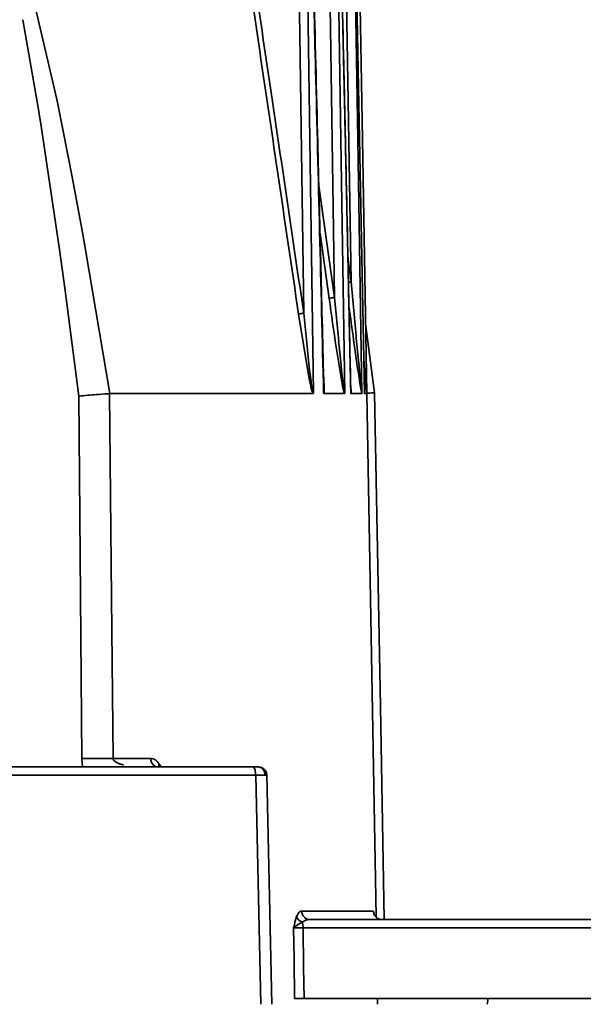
# Model space of a CAD drawing. Header units: millimetres. Extents: x -10540 to 6039, y -7467 to 6433.
# Tile 110 of 236: x -8201 to -8168, y 689 to 747. Entities that reach past the tile are written whole.
import ezdxf

# ---------------------------------------------------------------- set-up
doc = ezdxf.new("R2010")
doc.units = ezdxf.units.MM
doc.header["$LTSCALE"] = 8

msp = doc.modelspace()

# ---------------------------------------------------------------- linework, layer by layer
at = {"linetype": 'Continuous', "lineweight": 35}
for p, q in [((-8200.831, 750.462), (-8198.99, 742.621)), ((-8199.98, 741.589), (-8200.901, 746.893)), ((-8198.99, 742.621), (-8198.863, 742.006)), ((-8198.863, 742.006), (-8198.229, 738.836)), ((-8199.939, 741.337), (-8199.98, 741.589)), ((-8199.823, 740.615), (-8199.939, 741.337)), ((-8198.74, 733.346), (-8199.823, 740.615)), ((-8198.229, 738.836), (-8198.017, 737.734)), ((-8198.017, 737.734), (-8197.429, 734.562)), ((-8183.453, 737.104), (-8182.529, 730.517)), ((-8197.429, 734.562), (-8197.23, 733.448)), ((-8182.845, 730.46), (-8183.383, 734.296)), ((-8198.425, 731.062), (-8198.74, 733.346)), ((-8197.23, 733.448), (-8195.784, 724.847)), ((-8181.739, 732.88), (-8181.544, 731.438)), ((-8181.544, 731.438), (-8181.255, 728.264)), ((-8197.595, 724.705), (-8198.425, 731.062)), ((-8182.529, 730.517), (-8182.283, 727.93)), ((-8184.047, 725.845), (-8184.648, 729.54)), ((-8184.343, 729.597), (-8184.126, 727.433)), ((-8180.692, 728.968), (-8180.164, 724.904)), ((-8182.284, 727.93), (-8182.257, 727.654)), ((-8181.256, 728.264), (-8181.242, 728.115)), ((-8181.242, 728.115), (-8181.118, 726.809)), ((-8184.126, 727.433), (-8184.1, 727.195)), ((-8182.256, 727.654), (-8182.141, 726.531)), ((-8184.1, 727.195), (-8183.994, 726.254)), ((-8181.117, 726.809), (-8181.084, 726.458)), ((-8180.795, 726.879), (-8180.778, 726.686)), ((-8183.994, 726.254), (-8183.963, 725.999)), ((-8183.184, 725.916), (-8183.2, 726.164)), ((-8182.14, 726.531), (-8182.108, 726.228)), ((-8182.109, 726.228), (-8182.038, 725.593)), ((-8181.084, 726.458), (-8181.011, 725.72)), ((-8180.779, 726.686), (-8180.705, 725.843)), ((-8183.903, 725.169), (-8184.047, 725.845)), ((-8183.964, 725.999), (-8183.885, 725.394)), ((-8183.191, 726.021), (-8183.167, 725.751)), ((-8183.169, 725.621), (-8183.185, 725.917)), ((-8183.156, 725.31), (-8183.169, 725.621)), ((-8182.039, 725.593), (-8182.03, 725.519)), ((-8181.012, 725.72), (-8181.003, 725.634)), ((-8180.706, 725.843), (-8180.697, 725.746)), ((-8180.752, 725.468), (-8180.72, 725.244)), ((-8180.647, 725.06), (-8180.701, 725.476)), ((-8180.619, 724.847), (-8180.676, 725.283)), ((-8195.783, 724.847), (-8195.79, 724.847)), ((-8183.801, 724.847), (-8195.783, 724.847)), ((-8181.943, 724.847), (-8183.145, 724.847)), ((-8180.919, 724.847), (-8181.551, 724.847)), ((-8180.619, 724.847), (-8180.756, 724.847)), ((-8180.08, 693.998), (-8180.619, 724.847)), ((-8197.378, 702.847), (-8197.423, 703.339)), ((-8195.582, 703.339), (-8193.369, 703.339)), ((-8202.44, 702.847), (-8187.347, 702.847)), ((-8187.176, 702.356), (-8202.269, 702.356)), ((-8186.863, 688.847), (-8187.176, 702.356)), ((-8187.07, 702.847), (-8187.018, 702.847)), ((-8186.226, 688.847), (-8186.518, 702.375)), ((-8184.464, 694.339), (-8180.235, 694.339)), ((-8180.235, 694.339), (-8180.205, 694.258)), ((-8180.205, 694.258), (-8180.19, 694.148)), ((-8184.431, 693.689), (-8184.575, 693.609)), ((-8184.216, 693.811), (-8184.431, 693.689)), ((-8184.124, 693.835), (-8184.216, 693.811)), ((-8183.989, 693.847), (-8184.124, 693.835)), ((-8183.989, 693.847), (-8165.63, 693.847)), ((-8184.729, 693.517), (-8184.938, 693.356)), ((-8184.575, 693.609), (-8184.729, 693.518)), ((-8165.437, 693.356), (-8184.38, 693.356)), ((-8165.345, 689.197), (-8184.322, 689.197)), ((-8179.99, 688.847), (-8179.996, 689.197)), ((-8173.466, 689.197), (-8173.52, 688.847))]:
    msp.add_line(p, q, dxfattribs=at)
at = {"linetype": 'Continuous', "lineweight": 35, "flags": 128}
for points in [[(-8184.343, 729.597), (-8184.579, 745.997), (-8184.765, 758.882)], [(-8184.267, 758.882), (-8183.993, 739.839), (-8183.777, 724.876)], [(-8182.529, 730.517), (-8182.774, 746.401), (-8182.968, 758.882)], [(-8182.453, 758.882), (-8182.158, 739.839), (-8181.927, 724.876)], [(-8181.544, 731.438), (-8181.798, 746.807), (-8181.997, 758.882)], [(-8181.473, 758.882), (-8181.159, 739.839), (-8180.912, 724.876)], [(-8180.762, 724.876), (-8181.124, 743.919), (-8181.411, 758.882)], [(-8181.218, 758.882), (-8180.883, 739.839), (-8180.621, 724.876)], [(-8197.423, 703.339), (-8197.519, 715.304), (-8197.595, 724.705)], [(-8195.79, 724.847), (-8195.673, 712.802), (-8195.582, 703.339)], [(-8180.164, 724.904), (-8179.826, 706.412), (-8179.596, 693.847)], [(-8184.88, 689.197), (-8184.913, 691.526), (-8184.938, 693.356)], [(-8184.38, 693.356), (-8184.347, 691.027), (-8184.322, 689.197)]]:
    msp.add_lwpolyline(points, dxfattribs=at)
at = {"linetype": 'Continuous', "lineweight": 35}
for points, knots in [([(-8184.648, 729.54), (-8185.461, 735.06), (-8186.914, 744.918), (-8188.385, 754.772), (-8189.032, 759.108)], [0, 0, 0, 0, 0.560001, 1, 1, 1, 1]), ([(-8188.731, 759.165), (-8187.907, 753.646), (-8186.436, 743.792), (-8184.982, 733.934), (-8184.343, 729.597)], [0, 0, 0, 0, 0.56, 1, 1, 1, 1]), ([(-8183.168, 724.876), (-8183.326, 731.224), (-8183.609, 742.559), (-8183.896, 753.895), (-8184.023, 758.882)], [0, 0, 0, 0, 0.560001, 1, 1, 1, 1]), ([(-8183.179, 726.108), (-8183.296, 730.792), (-8183.567, 741.719), (-8183.843, 752.647), (-8184.001, 758.891)], [0, 0, 0, 0, 0.428621, 1, 1, 1, 1]), ([(-8181.565, 724.876), (-8181.703, 731.224), (-8181.948, 742.559), (-8182.197, 753.895), (-8182.307, 758.882)], [0, 0, 0, 0, 0.560001, 1, 1, 1, 1]), ([(-8181.576, 725.395), (-8181.682, 730.316), (-8181.924, 741.48), (-8182.168, 752.645), (-8182.305, 758.889)], [0, 0, 0, 0, 0.44075, 1, 1, 1, 1]), ([(-8181.544, 731.438), (-8181.593, 731.431), (-8181.655, 731.422), (-8181.698, 731.415), (-8181.707, 731.413)], [0, 0, 0, 0, 0.780431, 1, 1, 1, 1]), ([(-8182.529, 730.517), (-8182.571, 730.51), (-8182.659, 730.497), (-8182.783, 730.475), (-8182.822, 730.466), (-8182.845, 730.46)], [0, 0, 0, 0, 0.276591, 0.562622, 1, 1, 1, 1]), ([(-8181.943, 724.847), (-8181.953, 724.88), (-8182.02, 725.089), (-8182.19, 726.077), (-8182.48, 727.877), (-8182.708, 729.495), (-8182.845, 730.46)], [0, 0, 0, 0, 0.025396, 0.16009, 0.498863, 1, 1, 1, 1]), ([(-8180.919, 724.847), (-8180.928, 724.884), (-8180.981, 725.124), (-8181.152, 726.271), (-8181.392, 727.912), (-8181.585, 729.331), (-8181.676, 729.996)], [0, 0, 0, 0, 0.03053, 0.197566, 0.624442, 1, 1, 1, 1]), ([(-8184.343, 729.597), (-8184.382, 729.59), (-8184.461, 729.577), (-8184.578, 729.556), (-8184.621, 729.546), (-8184.648, 729.54)], [0, 0, 0, 0, 0.277196, 0.562161, 1, 1, 1, 1]), ([(-8183.167, 725.751), (-8183.157, 725.59), (-8183.142, 725.349), (-8183.131, 725.073), (-8183.132, 724.925), (-8183.142, 724.874), (-8183.146, 724.85)], [0, 0, 0, 0, 0.499092, 0.749786, 0.884833, 1, 1, 1, 1]), ([(-8181.003, 725.634), (-8180.987, 725.49), (-8180.965, 725.275), (-8180.938, 725.033), (-8180.924, 724.927), (-8180.917, 724.89), (-8180.914, 724.878), (-8180.913, 724.877), (-8180.912, 724.876)], [0, 0, 0, 0, 0.529956, 0.787292, 0.905085, 0.955785, 0.978371, 1, 1, 1, 1]), ([(-8180.696, 725.746), (-8180.682, 725.581), (-8180.66, 725.337), (-8180.636, 725.06), (-8180.626, 724.938), (-8180.622, 724.893), (-8180.621, 724.878), (-8180.621, 724.877), (-8180.621, 724.876)], [0, 0, 0, 0, 0.530693, 0.787921, 0.90634, 0.95681, 0.978945, 1, 1, 1, 1]), ([(-8183.801, 724.847), (-8183.808, 724.862), (-8183.824, 724.895), (-8183.86, 725.002), (-8183.885, 725.099), (-8183.903, 725.169)], [0, 0, 0, 0, 0.186184, 0.411404, 1, 1, 1, 1]), ([(-8183.885, 725.394), (-8183.869, 725.291), (-8183.846, 725.138), (-8183.814, 724.97), (-8183.796, 724.903), (-8183.785, 724.881), (-8183.78, 724.878), (-8183.777, 724.877)], [0, 0, 0, 0, 0.5425146, 0.8018788, 0.9089388, 0.9551053, 1, 1, 1, 1]), ([(-8183.168, 724.876), (-8183.167, 724.876), (-8183.164, 724.876), (-8183.16, 724.884), (-8183.154, 724.915), (-8183.147, 725.056), (-8183.152, 725.199), (-8183.156, 725.31)], [0, 0, 0, 0, 0.027393, 0.056197, 0.123237, 0.316773, 1, 1, 1, 1]), ([(-8182.029, 725.519), (-8182.013, 725.394), (-8181.99, 725.21), (-8181.96, 725.003), (-8181.943, 724.916), (-8181.935, 724.887), (-8181.93, 724.877), (-8181.928, 724.876), (-8181.927, 724.876)], [0, 0, 0, 0, 0.533988, 0.790958, 0.905678, 0.955434, 0.978089, 1, 1, 1, 1]), ([(-8181.565, 724.876), (-8181.564, 724.876), (-8181.563, 724.877), (-8181.56, 724.891), (-8181.557, 724.948), (-8181.562, 725.12), (-8181.572, 725.283), (-8181.579, 725.395)], [0, 0, 0, 0, 0.030778, 0.064421, 0.149038, 0.416745, 1, 1, 1, 1]), ([(-8181.572, 725.299), (-8181.566, 725.217), (-8181.556, 725.093), (-8181.547, 724.933), (-8181.55, 724.878), (-8181.552, 724.85)], [0, 0, 0, 0, 0.499809, 0.747871, 1, 1, 1, 1]), ([(-8180.773, 725.042), (-8180.769, 725.004), (-8180.761, 724.928), (-8180.758, 724.876), (-8180.756, 724.849)], [0, 0, 0, 0, 0.49853, 1, 1, 1, 1]), ([(-8180.762, 724.876), (-8180.761, 724.876), (-8180.761, 724.877), (-8180.76, 724.89), (-8180.762, 724.943), (-8180.766, 725.005), (-8180.769, 725.052)], [0, 0, 0, 0, 0.075218, 0.157085, 0.361113, 1, 1, 1, 1]), ([(-8197.595, 724.705), (-8197.418, 724.72), (-8197.059, 724.75), (-8196.737, 724.775), (-8196.574, 724.788)], [0, 0, 0, 0, 0.493705, 1, 1, 1, 1]), ([(-8196.574, 724.79), (-8196.344, 724.807), (-8196.048, 724.829), (-8195.837, 724.844), (-8195.79, 724.847)], [0, 0, 0, 0, 0.777654, 1, 1, 1, 1]), ([(-8183.777, 724.876), (-8183.781, 724.867), (-8183.788, 724.85), (-8183.797, 724.848), (-8183.801, 724.847)], [0, 0, 0, 0, 0.483993, 1, 1, 1, 1]), ([(-8183.145, 724.847), (-8183.15, 724.848), (-8183.157, 724.85), (-8183.164, 724.867), (-8183.168, 724.876)], [0, 0, 0, 0, 0.5144179, 1, 1, 1, 1]), ([(-8181.927, 724.876), (-8181.929, 724.867), (-8181.934, 724.85), (-8181.94, 724.848), (-8181.943, 724.847)], [0, 0, 0, 0, 0.484065, 1, 1, 1, 1]), ([(-8181.551, 724.847), (-8181.554, 724.848), (-8181.559, 724.85), (-8181.563, 724.867), (-8181.565, 724.876)], [0, 0, 0, 0, 0.514652, 1, 1, 1, 1]), ([(-8180.912, 724.876), (-8180.913, 724.867), (-8180.915, 724.85), (-8180.918, 724.848), (-8180.919, 724.847)], [0, 0, 0, 0, 0.484137, 1, 1, 1, 1]), ([(-8180.756, 724.847), (-8180.757, 724.848), (-8180.759, 724.85), (-8180.761, 724.867), (-8180.762, 724.876)], [0, 0, 0, 0, 0.514841, 1, 1, 1, 1]), ([(-8180.164, 724.904), (-8180.26, 724.897), (-8180.441, 724.883), (-8180.563, 724.872), (-8180.62, 724.867)], [0, 0, 0, 0, 0.535079, 1, 1, 1, 1]), ([(-8197.423, 703.339), (-8197.012, 703.341), (-8196.278, 703.345), (-8195.795, 703.341), (-8195.582, 703.339)], [0, 0, 0, 0, 0.56, 1, 1, 1, 1]), ([(-8195.582, 703.339), (-8195.582, 703.327), (-8195.58, 703.301), (-8195.557, 703.247), (-8195.471, 703.151), (-8195.376, 703.104), (-8195.307, 703.07)], [0, 0, 0, 0, 0.0726431, 0.1554627, 0.3775761, 1, 1, 1, 1]), ([(-8195.307, 703.07), (-8195.259, 703.05), (-8195.147, 703.002), (-8195.029, 702.969), (-8194.961, 702.95)], [0, 0, 0, 0, 0.421585, 1, 1, 1, 1]), ([(-8193.369, 703.339), (-8193.36, 703.269), (-8193.343, 703.123), (-8193.228, 702.959), (-8193.086, 702.863), (-8192.99, 702.853), (-8192.944, 702.847)], [0, 0, 0, 0, 0.270482, 0.562372, 0.789516, 1, 1, 1, 1]), ([(-8193.369, 703.339), (-8193.277, 703.326), (-8193.095, 703.302), (-8192.94, 703.115), (-8192.863, 703.022)], [0, 0, 0, 0, 0.501132, 1, 1, 1, 1]), ([(-8192.863, 703.022), (-8192.876, 702.984), (-8192.896, 702.926), (-8192.887, 702.876), (-8192.884, 702.859)], [0, 0, 0, 0, 0.658953, 1, 1, 1, 1]), ([(-8192.863, 703.022), (-8192.829, 702.967), (-8192.795, 702.911), (-8192.765, 702.848), (-8192.765, 702.847)], [0, 0, 0, 0, 0.984403, 1, 1, 1, 1]), ([(-8187.347, 702.847), (-8187.323, 702.839), (-8187.273, 702.821), (-8187.216, 702.688), (-8187.182, 702.523), (-8187.178, 702.41), (-8187.176, 702.356)], [0, 0, 0, 0, 0.270482, 0.562372, 0.789516, 1, 1, 1, 1]), ([(-8187.347, 702.847), (-8187.282, 702.847), (-8187.166, 702.847), (-8187.099, 702.847), (-8187.07, 702.847)], [0, 0, 0, 0, 0.5592257, 1, 1, 1, 1]), ([(-8187.07, 702.847), (-8187.007, 702.839), (-8186.877, 702.821), (-8186.728, 702.69), (-8186.64, 702.526), (-8186.628, 702.413), (-8186.622, 702.359)], [0, 0, 0, 0, 0.270565, 0.562351, 0.789433, 1, 1, 1, 1]), ([(-8186.518, 702.358), (-8186.526, 702.42), (-8186.538, 702.515), (-8186.602, 702.629), (-8186.667, 702.707), (-8186.746, 702.77), (-8186.862, 702.831), (-8186.957, 702.841), (-8187.02, 702.847)], [0, 0, 0, 0, 0.240373, 0.369316, 0.500794, 0.632162, 0.760785, 1, 1, 1, 1]), ([(-8186.522, 702.359), (-8186.521, 702.359), (-8186.518, 702.36), (-8186.548, 702.36), (-8186.597, 702.36), (-8186.622, 702.359)], [0, 0, 0, 0, 0.170865, 0.585433, 1, 1, 1, 1]), ([(-8184.764, 694.021), (-8184.718, 694.115), (-8184.627, 694.302), (-8184.518, 694.326), (-8184.464, 694.339)], [0, 0, 0, 0, 0.498833, 1, 1, 1, 1]), ([(-8184.464, 694.339), (-8184.454, 694.269), (-8184.435, 694.123), (-8184.306, 693.959), (-8184.148, 693.863), (-8184.041, 693.853), (-8183.989, 693.847)], [0, 0, 0, 0, 0.2704818, 0.5623724, 0.7895161, 1, 1, 1, 1]), ([(-8180.235, 694.339), (-8180.225, 694.269), (-8180.204, 694.123), (-8180.069, 693.959), (-8179.903, 693.863), (-8179.79, 693.853), (-8179.735, 693.847)], [0, 0, 0, 0, 0.2704818, 0.5623724, 0.7895161, 1, 1, 1, 1]), ([(-8184.938, 693.356), (-8184.924, 693.424), (-8184.898, 693.545), (-8184.87, 693.659), (-8184.858, 693.709)], [0, 0, 0, 0, 0.564104, 1, 1, 1, 1]), ([(-8184.858, 693.709), (-8184.842, 693.773), (-8184.812, 693.884), (-8184.778, 693.98), (-8184.764, 694.021)], [0, 0, 0, 0, 0.573725, 1, 1, 1, 1]), ([(-8184.764, 694.021), (-8184.749, 693.984), (-8184.72, 693.908), (-8184.613, 693.783), (-8184.5, 693.724), (-8184.431, 693.689)], [0, 0, 0, 0, 0.2765006, 0.5626911, 1, 1, 1, 1]), ([(-8184.431, 693.689), (-8184.415, 693.631), (-8184.386, 693.531), (-8184.382, 693.408), (-8184.38, 693.356)], [0, 0, 0, 0, 0.578913, 1, 1, 1, 1]), ([(-8179.836, 693.858), (-8179.871, 693.868), (-8179.948, 693.89), (-8180.01, 693.926), (-8180.03, 693.935), (-8180.034, 693.936)], [0, 0, 0, 0, 0.4038116, 0.8855693, 1, 1, 1, 1]), ([(-8184.38, 693.356), (-8184.443, 693.356), (-8184.569, 693.357), (-8184.727, 693.357), (-8184.857, 693.357), (-8184.911, 693.356), (-8184.938, 693.356)], [0, 0, 0, 0, 0.25018, 0.500171, 0.750067, 1, 1, 1, 1]), ([(-8184.322, 689.197), (-8184.389, 689.197), (-8184.556, 689.197), (-8184.76, 689.197), (-8184.843, 689.197), (-8184.88, 689.197)], [0, 0, 0, 0, 0.268557, 0.669959, 1, 1, 1, 1])]:
    msp.add_open_spline(points, degree=3, knots=knots, dxfattribs=at)
msp.add_open_spline([(-8186.622, 702.359), (-8186.653, 702.36), (-8186.716, 702.36), (-8186.847, 702.359), (-8187, 702.358), (-8187.117, 702.357), (-8187.176, 702.356)], degree=3, dxfattribs=at)

doc.saveas('drawing.dxf')
